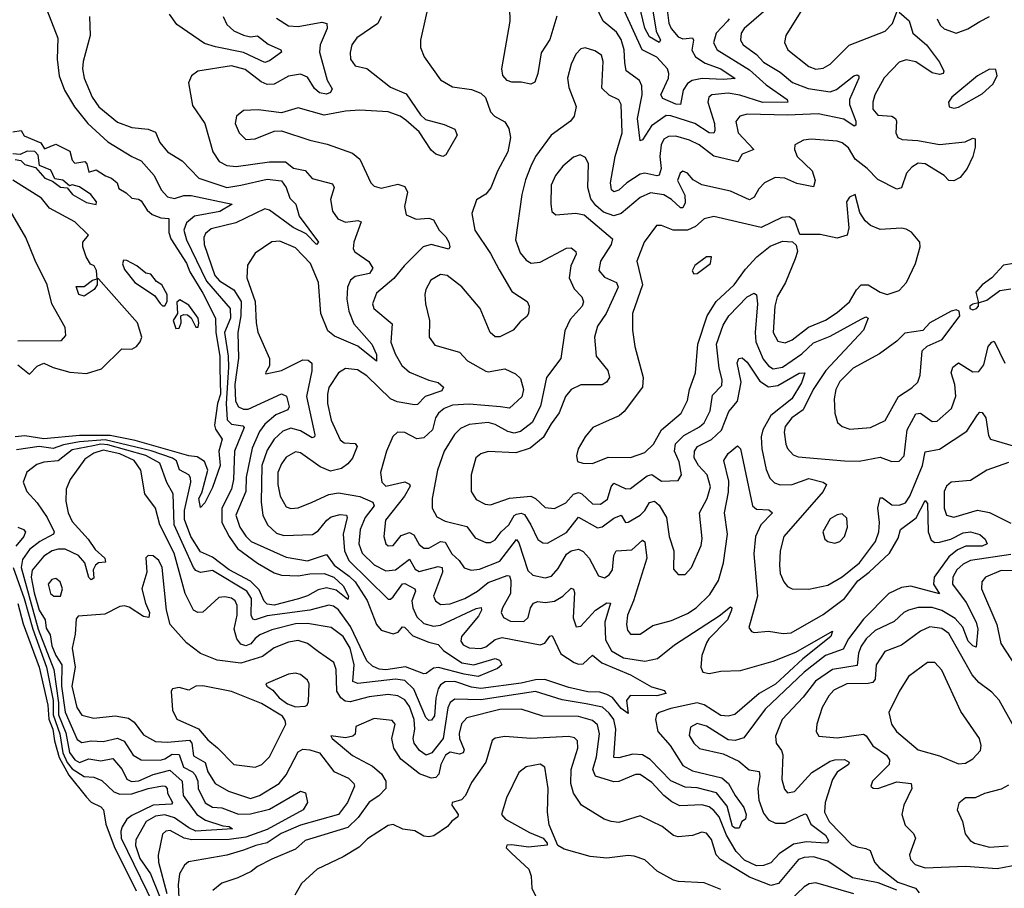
# Model space of a CAD drawing. Extents: x 1678759 to 1859541, y 384609 to 522867.
# Tile 168 of 256: x 1738054 to 1742198, y 473964 to 477622. Entities that reach past the tile are written whole.
import ezdxf

# ---------------------------------------------------------------- set-up
doc = ezdxf.new("R2010")
doc.units = 0

msp = doc.modelspace()

# ---------------------------------------------------------------- linework, layer by layer
at = {"layer": '0CON20XD'}
for points in [[(1738128.2, 477765), (1738213.6, 477543.6), (1738210.8, 477455), (1738220, 477385), (1738241.6, 477325), (1738284.8, 477255), (1738340.4, 477185), (1738425, 477107.9), (1738525, 477045.2), (1738565, 477027.5), (1738620, 476965), (1738649.2, 476905), (1738675, 476875.8), (1738705, 476869.4), (1738745, 476882), (1738775, 476881), (1738947.5, 476845), (1738896.3, 476813.7), (1738790, 476795), (1738755, 476766.7), (1738744.1, 476735), (1738755.1, 476695), (1738840.3, 476520.3), (1738938.8, 476405), (1738940.9, 476365), (1738915.4, 476304.6), (1738931.2, 476205), (1738932.1, 476157.9)], [(1739783.3, 477725), (1739740.6, 477535), (1739740, 477505), (1739755.7, 477465), (1739825, 477368.6), (1739875, 477338.9), (1739955, 477328.1), (1739995, 477312), (1740014.2, 477294.2), (1740035, 477233.3), (1740052.5, 477215), (1740095, 477191.2), (1740112.8, 477162.8), (1740120, 477125), (1740108.2, 477065), (1740065, 476984.2), (1740036.9, 476913.1), (1740015, 476887.5), (1739976.4, 476863.6), (1739956.9, 476805), (1739969.1, 476735), (1740035, 476637.8), (1740071.1, 476568.9), (1740125, 476476.7), (1740190, 476435), (1740197.5, 476415), (1740195.8, 476385), (1740188.3, 476371.7), (1740160.2, 476349.8), (1740131.2, 476315), (1740075, 476286), (1740055, 476286), (1740034.5, 476304.5), (1739991.2, 476405), (1739915, 476497.1), (1739852.5, 476545), (1739825, 476549.1), (1739784.7, 476525.3), (1739762.7, 476485), (1739758.8, 476465), (1739761.8, 476425), (1739778.5, 476355), (1739777.5, 476285), (1739800.6, 476250.6), (1739905, 476222), (1739938.8, 476185), (1740015, 476141.4), (1740025, 476138.6), (1740095, 476151.2), (1740140.6, 476130.6), (1740161.3, 476111.3), (1740173.7, 476065), (1740166.7, 476033.3), (1740115, 475985.3), (1740078, 475992)], [(1740315, 477635.7), (1740285, 477538.6), (1740248.1, 477481.9), (1740234.7, 477395.3), (1740221.5, 477358.5), (1740205, 477349.4), (1740165, 477358.1), (1740125, 477358.8), (1740105, 477366.2), (1740087, 477387), (1740083.1, 477415), (1740118.1, 477615), (1740115, 477726)], [(1741184.6, 477655), (1741103.5, 477585), (1741090, 477565), (1741087.2, 477535), (1741098.9, 477515), (1741154.6, 477474.6), (1741185, 477442.4), (1741255, 477400.5), (1741306.6, 477356.6), (1741372, 477332), (1741465, 477318.5), (1741491.9, 477328.1), (1741565, 477385.3), (1741579.2, 477389.2), (1741585.4, 477385.4), (1741585.3, 477375.3), (1741546, 477285), (1741546.9, 477265), (1741572.7, 477195), (1741572.7, 477177.3), (1741566.4, 477173.6), (1741522.4, 477202.4), (1741415, 477225.5), (1741285, 477220), (1741115.6, 477224.4), (1741084.4, 477215.6), (1741067.6, 477192.4), (1741077.6, 477145), (1741144, 477075), (1741095, 477055.4), (1741076.6, 477023.4), (1740975, 477047.5), (1740913.6, 477095), (1740872.9, 477115), (1740815, 477130.8), (1740785, 477130.3), (1740765, 477118.5), (1740753.8, 477095), (1740748, 477045), (1740753.6, 476995), (1740745, 476967.1), (1740735, 476963.5), (1740685.2, 476974.8), (1740665, 476970.5), (1740609.7, 476935), (1740575, 476903.6), (1740555, 476896.2), (1740544.1, 476905), (1740540.9, 476935), (1740560.6, 477045), (1740589.1, 477145), (1740585.3, 477265), (1740575, 477284.4), (1740535, 477303.1), (1740503.2, 477333.2), (1740509.7, 477445), (1740501.8, 477471.8), (1740475, 477490.8), (1740433.2, 477503.2), (1740415, 477499.4), (1740395, 477475.8), (1740375, 477433.8), (1740359.6, 477375), (1740365, 477336.7), (1740396.3, 477256.3), (1740387.5, 477215), (1740371.9, 477195), (1740290.5, 477135), (1740225.3, 477045), (1740205.2, 477005), (1740182.3, 476947.7), (1740167.5, 476885), (1740140, 476695), (1740160.1, 476640.1), (1740185, 476609.1), (1740205.9, 476595.9), (1740245, 476600.6), (1740355, 476660), (1740375, 476660.5), (1740395, 476646), (1740395.4, 476635), (1740373.6, 476585), (1740365.9, 476535), (1740388.1, 476488.1), (1740419.5, 476455), (1740427, 476433), (1740420.5, 476415), (1740370.7, 476359.3), (1740348, 476312), (1740331.9, 476195), (1740270.8, 476115), (1740245.7, 475995), (1740210.6, 475925), (1740161.7, 475888.3), (1740135, 475880), (1740107.6, 475887.6), (1740055, 475917.7), (1740025, 475925.2), (1739945, 475917.6), (1739909, 475901), (1739883.9, 475875), (1739840.8, 475805), (1739812.1, 475725), (1739790.4, 475605), (1739789.6, 475565), (1739809.1, 475529.1), (1739845, 475510), (1739935, 475488.1), (1739970.6, 475440.6), (1740015, 475420), (1740035, 475420.4), (1740055, 475431.8), (1740080, 475465), (1740113, 475495), (1740135, 475533.9), (1740145, 475540), (1740165, 475543.8), (1740178.7, 475538.7), (1740204.4, 475495), (1740235, 475433.5), (1740255, 475419.2), (1740275, 475417.5), (1740355, 475462.7), (1740405, 475526.5), (1740485, 475482.5), (1740505, 475486.9), (1740555, 475523), (1740585, 475536), (1740604, 475505), (1740615, 475505.6), (1740665, 475535.9), (1740684.7, 475555), (1740705, 475588.2), (1740725, 475594.7), (1740745, 475577.7), (1740776.4, 475525), (1740787.3, 475445), (1740806.5, 475385), (1740805, 475307.5), (1740825, 475286.2), (1740855, 475286.2), (1740881.9, 475315), (1740921.9, 475408.1), (1740926.6, 475436.6), (1740915.2, 475545), (1740947.7, 475605), (1740961, 475655), (1740947.9, 475705), (1740910.4, 475745), (1740893.1, 475776.9), (1740893.3, 475805), (1740906.7, 475825), (1740965, 475854.4), (1741007.3, 475892.7), (1741037.9, 475972.1), (1741075.2, 476015), (1741089.8, 476095), (1741073.8, 476176.2), (1741080.6, 476195), (1741095, 476198.5), (1741115, 476179.6), (1741169.1, 476099.1), (1741205, 476076.3), (1741245, 476081.7), (1741335, 476133.4), (1741358, 476135), (1741345, 476092.9), (1741304.3, 476025.7), (1741215.9, 475955), (1741182.2, 475895), (1741174.8, 475865), (1741177.2, 475815), (1741195, 475727.5), (1741210.6, 475690.6), (1741230.9, 475670.9), (1741255, 475662.6), (1741305, 475664.8), (1741375, 475689.5), (1741436.2, 475675), (1741450, 475665), (1741435.9, 475635), (1741270, 475445), (1741254, 475385), (1741251.5, 475325), (1741255, 475290), (1741269.5, 475255), (1741285, 475235.7), (1741304.6, 475224.6), (1741375, 475224), (1741455, 475241.4), (1741515, 475275.8), (1741588.3, 475335), (1741655.2, 475425), (1741670.2, 475465), (1741672.5, 475505), (1741665.6, 475565), (1741675, 475609.1), (1741685, 475608.8), (1741725, 475578.6), (1741755, 475577.5), (1741782, 475588), (1741800.6, 475615), (1741854.3, 475745), (1741865, 475801.8), (1741925, 475813.3), (1742040.6, 475889.4), (1742085, 475958), (1742095, 475968.6), (1742105, 475968), (1742120, 475945), (1742131.2, 475871.2), (1742140, 475855), (1742235, 475827.7)], [(1741755, 477653.3), (1741797.4, 477617.4), (1741812.7, 477565), (1741870, 477515), (1741925, 477442.9), (1741944, 477405), (1741940, 477395), (1741925, 477390.6), (1741895, 477397.5), (1741825, 477444), (1741785, 477453.2), (1741755, 477442.1), (1741692.7, 477377.3), (1741652.7, 477305), (1741644, 477274), (1741643.9, 477245), (1741665, 477219.1), (1741724.7, 477214.7), (1741740, 477205), (1741744.6, 477194.6), (1741741.5, 477145), (1741750, 477125), (1741767.7, 477117.7), (1741833.6, 477113.6), (1741925, 477095.4), (1742033.4, 477106.6), (1742065, 477123.3), (1742075, 477120), (1742076, 477085), (1742066, 477045), (1742042, 476995), (1742012.4, 476957.6), (1741985, 476942.5), (1741965, 476944.2), (1741945.5, 476965.5), (1741865, 477014.5), (1741835, 477016.8), (1741809.1, 477000.9), (1741786.4, 476975), (1741765, 476913.3), (1741745, 476908.2), (1741665, 476948.7), (1741621.2, 476995), (1741570.7, 477035), (1741541.5, 477081.5), (1741515, 477103.5), (1741495, 477110), (1741385, 477118.2), (1741353.3, 477115), (1741316.2, 477095), (1741314.4, 477075), (1741325.6, 477045), (1741388.9, 476985), (1741401.3, 476945), (1741395, 476917.5), (1741325, 476932.5), (1741273.8, 476953.8), (1741233.4, 476956.6), (1741188.5, 476935), (1741165, 476909.5), (1741145, 476873.8), (1741125, 476862.9), (1741045, 476900), (1740925, 476926.9), (1740888, 476948), (1740864, 476975), (1740845, 476984.2), (1740833.5, 476975), (1740822.5, 476945), (1740853.1, 476883.1), (1740855, 476850), (1740845, 476830), (1740835, 476829.6), (1740796.7, 476865), (1740765, 476884), (1740708.1, 476891.9), (1740665, 476873.1), (1740585, 476805.8), (1740555, 476796.3), (1740511.4, 476811.4), (1740478.6, 476838.6), (1740456.9, 476866.9), (1740445.3, 476915), (1740447.1, 477015), (1740435, 477042), (1740413, 477053), (1740385, 477042.3), (1740340, 477005), (1740308.2, 476965), (1740290.4, 476925), (1740288.7, 476845), (1740294.1, 476814.1), (1740309.7, 476799.7), (1740395, 476807.5), (1740429.7, 476799.7), (1740548.3, 476698.3), (1740543.6, 476675), (1740498.6, 476605), (1740491.1, 476565), (1740515, 476537.1), (1740566.2, 476515), (1740572.9, 476495), (1740522.7, 476385), (1740485, 476330.6), (1740473.1, 476285), (1740480.7, 476205), (1740529.5, 476145), (1740536.4, 476115), (1740523.3, 476095), (1740505.2, 476084.8), (1740415, 476084.7), (1740375, 476064.7), (1740351.4, 476035), (1740323.8, 475966.2), (1740290.5, 475920.5), (1740257.4, 475862.6), (1740201.8, 475818.2), (1740141.5, 475798.5), (1740025, 475803.3), (1739995, 475793.3), (1739973.4, 475776.6), (1739953.9, 475705), (1739954.3, 475635), (1739975, 475601.4), (1740012.2, 475582.2), (1740035, 475579.6), (1740115, 475607.4), (1740205, 475616), (1740225, 475606.2), (1740265, 475568), (1740305, 475563.3), (1740353, 475587), (1740385, 475624.4), (1740405, 475631.1), (1740419.8, 475625), (1740465, 475583.8), (1740498.7, 475581.3), (1740527.8, 475602.2), (1740543.7, 475655), (1740555, 475670.3), (1740605, 475646.9), (1740625, 475647.8), (1740695, 475701.3), (1740715, 475706.1), (1740755, 475678.9), (1740825, 475681.5), (1740839.4, 475705), (1740829.9, 475759.9), (1740810, 475805), (1740814.5, 475835.5), (1740849.5, 475870.5), (1740915, 475906.7), (1740935, 475924.7), (1740959.3, 475975), (1740969.3, 476040.7), (1741008.8, 476081.2), (1741011, 476105), (1740998.4, 476155), (1740986, 476255), (1741014.4, 476335), (1741038.6, 476375), (1741115, 476454.1), (1741145, 476469.5), (1741155, 476463.8), (1741158.5, 476425), (1741148.7, 476305), (1741151.6, 476265), (1741182.8, 476192.8), (1741205, 476163.6), (1741225, 476151.3), (1741265, 476158.3), (1741345.2, 476215), (1741395, 476261.6), (1741465, 476289), (1741595, 476360), (1741615, 476370.6), (1741625.6, 476365), (1741605.3, 476315), (1741446.7, 476145), (1741393.8, 476065), (1741351.3, 475978.7), (1741303.8, 475945), (1741275, 475908.6), (1741271.5, 475885), (1741278.8, 475835), (1741286.1, 475816.1), (1741309.5, 475789.5), (1741330.8, 475780.8), (1741525.7, 475764.3), (1741587.3, 475762.7), (1741675, 475779.3), (1741725, 475761.8), (1741755, 475763.1), (1741776.4, 475785), (1741789, 475895), (1741825, 475961.9), (1741845, 475964.4), (1741895, 475929.5), (1741915, 475930.9), (1741975.3, 475985), (1741994.2, 476035.8), (1741990.3, 476085), (1741974.6, 476135), (1741981.6, 476158.4), (1742005, 476176.2), (1742065, 476138.9), (1742090.2, 476139.8), (1742111.9, 476168.1), (1742130, 476245), (1742145, 476264.2), (1742155, 476267.5), (1742199.6, 476175)], [(1741039.7, 477625), (1741033.2, 477615), (1740985.6, 477565), (1740974.4, 477524.4), (1740988.7, 477495), (1741125, 477409.8), (1741195, 477347.8), (1741283.5, 477285), (1741287.1, 477275), (1741182.2, 477272.2), (1741085, 477304.2), (1741035, 477312.7), (1740967.1, 477305), (1740954.6, 477295), (1740950.3, 477275), (1740977.7, 477185), (1740980, 477155), (1740975, 477143.2), (1740955, 477145.7), (1740895.1, 477185.1), (1740795, 477217.4), (1740775, 477218.6), (1740712.9, 477175), (1740675, 477115.7), (1740665, 477112), (1740654.1, 477205), (1740673.4, 477305), (1740672.9, 477342.9), (1740661.8, 477365), (1740606.5, 477406.5), (1740600.7, 477440.7), (1740598, 477495), (1740585, 477538.5), (1740565, 477569.3), (1740510, 477615), (1740476.5, 477685)], [(1740776.2, 477685), (1740786.6, 477606.6), (1740796.1, 477585), (1740825, 477549.5), (1740845, 477541.5), (1740885.5, 477545), (1740890.3, 477535), (1740882.8, 477492.8), (1740898.4, 477465), (1740938.7, 477438.7), (1741005.3, 477415), (1741065.5, 477374.5), (1741015, 477369.4), (1740926.4, 477373.6), (1740883.8, 477366.2), (1740865, 477352.7), (1740846.3, 477325), (1740835, 477263.8), (1740815, 477266.1), (1740760.1, 477290.1), (1740751.8, 477305), (1740784.1, 477375.9), (1740786.5, 477395), (1740780.4, 477415), (1740735, 477463.4), (1740674.1, 477494.1), (1740600.9, 477655)], [(1740718.6, 477658.6), (1740732.8, 477572.8), (1740750.4, 477535), (1740745, 477525.7), (1740705, 477549.2), (1740685, 477585.3), (1740660.8, 477685)], [(1741359.6, 477685), (1741278.9, 477555), (1741272.2, 477525), (1741286.5, 477495), (1741375, 477424.1), (1741405, 477413.2), (1741435, 477417.1), (1741465.2, 477434.8), (1741545, 477513.8), (1741697.2, 477572.8), (1741726.9, 477605), (1741745, 477654.2)], [(1739574.6, 477634.6), (1739560.5, 477605), (1739472.1, 477545), (1739451.5, 477515), (1739443.9, 477483.9), (1739446.4, 477455), (1739465, 477426.7), (1739515, 477415.5), (1739615, 477337.3), (1739679.8, 477309.8), (1739740.8, 477220.8), (1739761, 477201), (1739839.7, 477180.3), (1739885, 477160), (1739894.6, 477135), (1739847.8, 477052.2), (1739835, 477046), (1739805, 477055.8), (1739785, 477072.5), (1739735, 477149.5), (1739679.1, 477199.1), (1739655, 477215.8), (1739605, 477233.3), (1739485, 477240), (1739425, 477236.4), (1739335, 477219.3), (1739225, 477251.1), (1739155, 477229.4), (1739057.9, 477242.1), (1738995, 477239.5), (1738965.6, 477215), (1738961.1, 477185), (1738977.8, 477145), (1739005, 477117.5), (1739045, 477119.6), (1739125, 477152.2), (1739155, 477153.1), (1739275, 477114.5), (1739348, 477098), (1739455, 477058.9), (1739485, 477034.2), (1739531.9, 476935), (1739545, 476920.8), (1739575, 476912.2), (1739645, 476929.5), (1739675, 476918.6), (1739685.5, 476895), (1739673.3, 476835), (1739679.6, 476799.6), (1739722.2, 476782.2), (1739775, 476786), (1739795, 476779.5), (1739819.2, 476735), (1739847.1, 476707.1), (1739859.4, 476685), (1739864.3, 476665.7), (1739860, 476655), (1739785.7, 476675.7), (1739751.8, 476665), (1739671.6, 476585), (1739628.2, 476531.8), (1739555, 476470), (1739538.2, 476425), (1739544.3, 476405), (1739621.5, 476341.5), (1739616.1, 476263.9), (1739633.9, 476215), (1739661.9, 476165), (1739695, 476138.1), (1739775, 476104.2), (1739815.6, 476094.4), (1739837.1, 476075), (1739830.6, 476059.4), (1739760.9, 476035), (1739728.2, 476001.8), (1739715, 476000), (1739643, 476013), (1739615, 476025.2), (1739515, 476121.4), (1739475, 476147.3), (1739425, 476153.5), (1739395.9, 476134.1), (1739355, 476072.5), (1739348.8, 476045), (1739349.8, 476005), (1739364.2, 475935), (1739402.4, 475852.4), (1739419.3, 475839.3), (1739465, 475837.1), (1739474.5, 475825), (1739454.7, 475775), (1739435, 475751.1), (1739408.2, 475731.8), (1739361.1, 475721.1), (1739318.5, 475738.5), (1739235, 475798.2), (1739215, 475802.3), (1739175, 475780), (1739155, 475752.2), (1739140.2, 475715), (1739139.8, 475665), (1739149.4, 475615), (1739175, 475571.1), (1739195, 475563.8), (1739225, 475565.9), (1739285, 475590), (1739355, 475622.5), (1739395, 475630), (1739485, 475614), (1739539.8, 475589.8), (1739545.9, 475575), (1739507.2, 475525), (1739486.4, 475475), (1739481.4, 475415), (1739495.2, 475375), (1739545, 475325.7), (1739595, 475301), (1739635, 475305.2), (1739695, 475349.7), (1739717.7, 475307.7), (1739735, 475298), (1739815, 475319.8), (1739832.3, 475315), (1739833.9, 475295), (1739795.4, 475195), (1739804.3, 475174.3), (1739825, 475159.3), (1739865, 475162.1), (1739927.3, 475185), (1739980.3, 475215), (1740025, 475252), (1740105, 475281.2), (1740115, 475279.5), (1740120.6, 475260.6), (1740119.4, 475205), (1740085.8, 475145), (1740080.6, 475125), (1740089.5, 475105), (1740119.6, 475089.6), (1740175, 475087.3), (1740194.5, 475105), (1740204.1, 475145), (1740216.4, 475165), (1740235, 475171.3), (1740265, 475167.8), (1740305, 475174), (1740340, 475195), (1740375, 475228.2), (1740385, 475224.2), (1740389.2, 475209.2), (1740382.6, 475102.6), (1740395.6, 475065.6), (1740415, 475067.8), (1740476.8, 475135), (1740525, 475165.8), (1740540.8, 475165), (1740516, 475085), (1740519.9, 475009.9), (1740544.9, 474964.9), (1740594.5, 474935), (1740685, 474921), (1740738.1, 474931.9), (1740810.1, 474989.9), (1740998.3, 475111.7), (1741045, 475150), (1741051.2, 475145), (1741050, 475135), (1741032.4, 475095), (1740954.8, 475015.2), (1740945, 474997.8), (1740925, 474944), (1740921.2, 474895), (1740928.6, 474875), (1740955, 474868.6), (1741005, 474878.8), (1741088, 474882), (1741225, 474921.4), (1741321, 474959), (1741475, 475047.5), (1741467.3, 475025), (1741349.5, 474930.5), (1741235, 474823.5), (1741165.6, 474785), (1741064.4, 474695.6), (1741035, 474689.3), (1741005, 474691.5), (1740935, 474736.2), (1740905, 474744.8), (1740795, 474721.7), (1740745.7, 474705), (1740733.3, 474695), (1740730, 474675), (1740740, 474625), (1740791.3, 474565), (1740845, 474480.8), (1740885, 474459.6), (1741009.2, 474429.2), (1741037.7, 474405), (1741064.5, 474355), (1741101.5, 474305), (1741111.1, 474275), (1741108, 474255), (1741093.3, 474245), (1741082.5, 474217.5), (1741065, 474217.3), (1741054.2, 474225), (1741030.9, 474310.9), (1740986, 474366), (1740905, 474387.3), (1740855, 474390), (1740795, 474416.4), (1740706.7, 474506.7), (1740675, 474526.6), (1740635, 474529.8), (1740575, 474513.4), (1740555, 474514.6), (1740563.4, 474635), (1740553.8, 474675), (1740535, 474701.9), (1740506.7, 474726.7), (1740438.3, 474741.7), (1740337.6, 474757.6), (1740225, 474793.5), (1739995, 474758.5), (1739885, 474761.1), (1739865, 474746.1), (1739856, 474724), (1739836, 474595), (1739788.3, 474535), (1739765, 474525.6), (1739735.8, 474545), (1739713.7, 474575), (1739709.5, 474595), (1739717.1, 474635), (1739713.6, 474675), (1739695, 474729.7), (1739675, 474757.6), (1739645, 474775.2), (1739605, 474780), (1739525, 474770.2), (1739445, 474750.2), (1739422.9, 474752.9), (1739405.8, 474765.8), (1739389.1, 474795), (1739385.9, 474885), (1739376.5, 474915), (1739310.7, 474960.7), (1739265, 474995.3), (1739225, 475007.5), (1739185, 475000.9), (1739125, 474977.5), (1739075, 474940.6), (1738985, 474912.2), (1738885, 474925.3), (1738815, 474953.4), (1738755, 474998.1), (1738687.1, 475075), (1738671.9, 475135), (1738653.6, 475315), (1738639.6, 475345), (1738615, 475364.4), (1738594.4, 475365.6), (1738584.4, 475355.6), (1738588.7, 475295), (1738567.7, 475225), (1738582.4, 475165), (1738599.6, 475125), (1738596.7, 475105), (1738575, 475109.1), (1738515, 475148), (1738495, 475154.1), (1738475, 475151.1), (1738412, 475118), (1738300, 475110), (1738290.6, 475099.4), (1738287.1, 475035), (1738274, 474975), (1738287.4, 474895), (1738273.2, 474815), (1738294.3, 474725), (1738315, 474693.1), (1738365, 474680.9), (1738455, 474690.8), (1738511, 474681), (1738535, 474664.6), (1738575, 474610.8), (1738625, 474583), (1738675, 474579.1), (1738768, 474588), (1738778.6, 474575), (1738785, 474522.3), (1738834, 474494), (1738844.8, 474455), (1738876.6, 474405), (1738933.1, 474373.1), (1739025, 474342.3), (1739062.5, 474355), (1739146.1, 474405), (1739175, 474441.5), (1739225, 474539.6), (1739245, 474550), (1739275, 474547.7)], [(1738347.5, 477635), (1738350.6, 477555), (1738320.3, 477445), (1738317.6, 477415), (1738325.3, 477375), (1738358.7, 477295), (1738387.1, 477255), (1738465, 477190.3), (1738525, 477167.1), (1738595, 477161.1), (1738625, 477148.6), (1738642.9, 477105), (1738675, 477064.5), (1738737, 477027), (1738807.5, 476955), (1738925, 476914.8), (1738985, 476925.2)], [(1738909.8, 477635), (1738925, 477600.8), (1738955.2, 477575.2), (1738995, 477555.7), (1739025, 477548.9), (1739055, 477553.2), (1739098.8, 477518.8), (1739152.5, 477495), (1739155.7, 477485), (1739105, 477448.6), (1739085, 477441.4), (1738995, 477484), (1738877.2, 477507.2), (1738831.8, 477521.8), (1738715, 477600.9), (1738684.5, 477645)], [(1739135, 477627.5), (1739185, 477596.2), (1739225, 477592.7), (1739325, 477610.7), (1739345.7, 477605), (1739347.3, 477585), (1739317.9, 477515), (1739314.8, 477485), (1739347.5, 477367.5), (1739368.9, 477331.1), (1739361.5, 477315), (1739345, 477308.1), (1739315, 477313.2), (1739295, 477331.8), (1739265, 477379.6), (1739235, 477391.7), (1739185, 477384.1), (1739125, 477349.8), (1739095, 477348.7), (1739069.5, 477359.5), (1739002.1, 477412.1), (1738945, 477426.9), (1738803.3, 477405), (1738776.2, 477385), (1738764.2, 477355), (1738780.6, 477260.6), (1738832.3, 477185), (1738866.3, 477065), (1738893.8, 477023.8), (1738925, 477008.2), (1738965, 477002.9), (1739105, 477023), (1739173, 477023), (1739206.5, 476996.5), (1739255, 476985.9), (1739285, 476953.2), (1739370.1, 476930.1), (1739376.6, 476915), (1739362.3, 476865), (1739370, 476815), (1739393.1, 476783.1), (1739425, 476769.6), (1739476.5, 476776.5), (1739490.9, 476770.9), (1739459.6, 476685), (1739457.1, 476657.1), (1739464.7, 476644.7), (1739523.6, 476603.6), (1739539.6, 476575), (1739526.5, 476553.5), (1739465, 476540.3), (1739446.6, 476525), (1739432.9, 476495), (1739430.7, 476445), (1739439.6, 476395), (1739460.7, 476340.7), (1739535.8, 476255), (1739555, 476211.2), (1739555.6, 476184.4), (1739477.3, 476247.3), (1739379.1, 476289.1), (1739351, 476311), (1739320.9, 476385), (1739310.6, 476515), (1739277, 476595), (1739215, 476661.1), (1739149.1, 476689.1), (1739115, 476686.9), (1739045, 476638.6), (1739012.6, 476587.4), (1739010, 476535), (1739045.2, 476435), (1739048.9, 476345), (1739056.5, 476306.5), (1739105.5, 476195), (1739105.6, 476164.4), (1739087.5, 476135), (1739090, 476130), (1739155, 476144), (1739245, 476188.8), (1739268.3, 476188.3), (1739283.1, 476175), (1739283.6, 476143.6), (1739260.4, 476035), (1739296.3, 475873.7), (1739294.7, 475865.3), (1739285, 475861.4), (1739235, 475890.8), (1739195, 475901.5), (1739160.8, 475889.2), (1739124.3, 475855), (1739095, 475808.5), (1739072.4, 475745), (1739070.1, 475590.1), (1739076.4, 475535), (1739096.5, 475495), (1739135, 475460), (1739165, 475449.8), (1739285.8, 475454.2), (1739310.5, 475469.5), (1739345.7, 475514.3), (1739365, 475528.7), (1739402.3, 475537.7), (1739428.9, 475535), (1739432.5, 475525), (1739415.5, 475455), (1739420.6, 475385), (1739439.3, 475345), (1739605, 475182.3), (1739615, 475182.3), (1739625, 475192.1), (1739665, 475246.9), (1739675, 475248.1), (1739716.5, 475225), (1739719.4, 475215), (1739704.3, 475175), (1739707.7, 475145), (1739725, 475107.2), (1739755, 475079.8), (1739795, 475068.3), (1739825, 475072.5), (1739975, 475142.5), (1739996.3, 475146.3), (1739997.9, 475135), (1739985, 475109.7), (1739912.7, 475025), (1739910, 475005), (1739920.2, 474990.2), (1739945, 474977.4), (1739995, 474973.7), (1740015, 474980.7), (1740055, 475011.6), (1740085, 475020), (1740245, 474989.2), (1740264.1, 474995.9), (1740285, 475026.2), (1740295, 475029.2), (1740331.9, 474951.9), (1740387.1, 474915), (1740405, 474907.7), (1740425, 474909), (1740465, 474945.5), (1740504.3, 474914.3), (1740625, 474862.9), (1740713, 474813), (1740767.9, 474797.9), (1740773.3, 474785), (1740735, 474774.2), (1740623.4, 474776.6), (1740607.9, 474755), (1740615, 474700), (1740585, 474721.2), (1740548.4, 474768.4), (1740525, 474781), (1740495, 474789.6), (1740445, 474791), (1740365, 474809.3), (1740263.7, 474843.7), (1740225, 474842.5), (1740165, 474828.2), (1739995, 474806.2), (1739955, 474810.6), (1739885, 474835.4), (1739845, 474834.4), (1739825, 474821.6), (1739815.1, 474804.9), (1739805.3, 474764.7), (1739799.2, 474690.8), (1739787.4, 474672.6), (1739775, 474670.3), (1739763.6, 474683.6), (1739713.1, 474803.1), (1739675, 474839.5), (1739635, 474844.9), (1739477.2, 474827.2), (1739455.4, 474835), (1739461.9, 474905), (1739445.1, 474975.1), (1739415, 475023.9), (1739365, 475062.3), (1739265, 475078.9), (1739215, 475077.4), (1739115, 475053), (1739065, 475032.3), (1739044.4, 475015.6)], [(1741914.8, 477624.8), (1741928.5, 477598.5), (1741945, 477582.7), (1741995.5, 477565.5), (1742045, 477582.4), (1742095.5, 477614.5), (1742135, 477634.7)], [(1741985, 477248.9), (1742005, 477253.8), (1742105, 477309.2), (1742150.4, 477349.6), (1742168.5, 477385), (1742162.4, 477412.4), (1742135, 477413.1), (1742085, 477385.8), (1741976.7, 477295), (1741963.5, 477275), (1741966, 477255), (1741985, 477248.9)], [(1738025, 477150), (1738060, 477155), (1738073, 477133), (1738143, 477103), (1738158.3, 477078.3), (1738205, 477097.5), (1738265, 477067.5), (1738275, 477030), (1738285, 477017.5), (1738327.5, 477025), (1738336.7, 477015), (1738345, 476980), (1738375, 476990), (1738414.3, 476964.3), (1738440, 476955), (1738463.3, 476935), (1738470.7, 476910.7), (1738502.3, 476892.3), (1738525, 476870), (1738553.6, 476866.4), (1738565, 476858.8), (1738589.5, 476819.5), (1738610.9, 476800.9), (1738648, 476788), (1738681.2, 476785), (1738680.6, 476725), (1738689.1, 476699.1), (1738755, 476596.9), (1738769.7, 476559.7), (1738825, 476470.3), (1738878.3, 476365), (1738878.5, 476305), (1738895.3, 476205), (1738895.5, 476154.5), (1738899, 476045), (1738886.2, 476005), (1738873.5, 475915), (1738877.8, 475897.8), (1738905.9, 475855), (1738892.2, 475805), (1738897.5, 475745), (1738865, 475652.5), (1738832.9, 475587.1), (1738815, 475567.5), (1738808, 475605), (1738820.7, 475629.3), (1738845.3, 475725), (1738831.7, 475761.7), (1738800.8, 475780.8), (1738765, 475785.7), (1738539.6, 475849.6), (1738435, 475871.1), (1738305, 475870.9), (1738155, 475857.3), (1738075, 475869.2), (1738034.8, 475865.2)], [(1738035, 477033.3), (1738058.6, 477028.6), (1738075, 477012.2), (1738119.5, 476999.5), (1738160, 476955), (1738191.2, 476941.2), (1738225, 476915.8), (1738253, 476913), (1738276.2, 476885), (1738335, 476852.2), (1738375, 476843.3), (1738377.5, 476855), (1738352.5, 476885), (1738305, 476917.5), (1738275, 476926.2), (1738262.5, 476922.5), (1738235, 476946), (1738201.2, 476951.2), (1738185, 476987.5), (1738137, 477007), (1738131.7, 477051.7), (1738117, 477067), (1738085, 477067.5), (1738055, 477053.3), (1738025, 477056.2)], [(1738985, 476925.2), (1739095, 476949.8), (1739155, 476942.9), (1739174.7, 476915), (1739190.7, 476870.7), (1739215.4, 476845), (1739229.4, 476795), (1739311.9, 476685), (1739302.9, 476675), (1739259.9, 476719.9), (1739205, 476746.2), (1739105, 476819.7), (1739085, 476825.7), (1738963.3, 476766.7), (1738859.2, 476740.8), (1738835, 476721.5), (1738828.1, 476705), (1738830.7, 476675), (1738874.5, 476545), (1738895, 476521.9), (1738955, 476484.8), (1738985.1, 476435.1), (1738984.7, 476375), (1738971.4, 476305), (1738975, 476196), (1738959.8, 476085), (1738962.1, 476015), (1738975, 475992.2), (1738995, 475981.1), (1739015, 475982.3), (1739156.1, 476046.1), (1739175.9, 476035.9), (1739188.2, 475991.8), (1739181.7, 475978.3), (1739131.8, 475958.2), (1739085, 475918.4), (1739062.3, 475887.7), (1739032.2, 475817.8), (1739006.5, 475695), (1739005.9, 475635), (1738964, 475535), (1738979.8, 475485), (1739005, 475446.5), (1739028.5, 475425), (1739175, 475359.3), (1739265, 475343.8), (1739345, 475370.4), (1739377.4, 475325), (1739440.9, 475279.1), (1739465.7, 475255), (1739515.8, 475175.8), (1739555.2, 475075), (1739575, 475050.8), (1739625, 475035.2), (1739646.9, 475043.1), (1739665, 475065.7), (1739673.3, 475063.3), (1739707.8, 475027.8), (1739775, 475000.5), (1739815, 474991.5), (1739837.5, 474965), (1739914.4, 474914.4), (1739965, 474906), (1740055, 474931.6), (1740073.1, 474925), (1740083.1, 474905), (1740065, 474890), (1739983.7, 474856.3), (1739925, 474865.4), (1739815.8, 474894.2), (1739795, 474891.3), (1739765, 474868.8), (1739755, 474867.9), (1739677.3, 474897.3), (1739595, 474884.3), (1739566.7, 474886.7), (1739539, 474899), (1739515, 474922.1), (1739446.4, 475066.4), (1739395, 475137.1), (1739375, 475152.2), (1739355, 475156), (1739274.9, 475135.1), (1739095, 475111.8), (1739045, 475094.1), (1739035, 475097.1), (1739028.3, 475115), (1739028.6, 475185), (1739009.6, 475215), (1738865, 475302.9), (1738815, 475294), (1738795, 475302.3), (1738785.1, 475315.1), (1738703.6, 475495), (1738699.1, 475625), (1738672.8, 475672.8), (1738643.1, 475755), (1738585, 475787.3), (1738425, 475831.3), (1738395, 475834), (1738362.1, 475827.9), (1738275, 475810.8), (1738215, 475764.5), (1738155, 475759.1), (1738125, 475748.8), (1738083, 475717), (1738067.5, 475675), (1738083.4, 475635), (1738127.1, 475587.1), (1738169.1, 475525), (1738198.3, 475465), (1738195.2, 475454.8), (1738138.3, 475425), (1738095, 475391.2), (1738065, 475348.1), (1738059.9, 475315), (1738131.7, 475055), (1738197.8, 474885), (1738217.5, 474745), (1738216.7, 474695), (1738248.3, 474618.3), (1738263.1, 474536.9), (1738285, 474505.2), (1738305, 474494.2), (1738345, 474509.6), (1738395, 474501.3), (1738445, 474511.2), (1738484.8, 474465), (1738504.2, 474424.2), (1738524.2, 474414.2), (1738555, 474417.6), (1738615, 474443.6), (1738685, 474461.2), (1738737.8, 474415), (1738742.1, 474355), (1738799.5, 474275), (1738835, 474251.6), (1738908.1, 474228.1), (1738935.8, 474225), (1738949.2, 474215), (1738795, 474204.7), (1738765, 474218.4), (1738705, 474261.3), (1738665, 474273.8), (1738625, 474267.9), (1738585.3, 474245), (1738541.8, 474168.2), (1738541.2, 474145), (1738559.8, 474089.8), (1738603.5, 474025), (1738641.6, 473931.6)], [(1738045, 476168.9), (1738095, 476128.8), (1738127, 476163), (1738155, 476175.5), (1738195, 476156.5), (1738265, 476137.1), (1738335, 476131.8), (1738397.8, 476152.2), (1738484.1, 476235.9), (1738525, 476234), (1738545, 476245.7), (1738561.1, 476265), (1738567.8, 476285), (1738549.5, 476345), (1738385, 476530), (1738380, 476530), (1738380, 476505), (1738367.5, 476485), (1738325, 476457.5), (1738302.5, 476465), (1738291.7, 476498.3), (1738325, 476497.5), (1738360, 476525), (1738380, 476530), (1738377.5, 476565), (1738367.5, 476585), (1738351.7, 476591.7), (1738333, 476623), (1738320, 476665), (1738320, 476685), (1738342.5, 476715), (1738285, 476771.1), (1738178.3, 476828.3), (1738145, 476870), (1738025, 476945.4)], [(1740465, 475753.5), (1740530.8, 475779.2), (1740625, 475777.7), (1740685, 475799.6), (1740720.9, 475835), (1740754.8, 475895.2), (1740838.5, 475965), (1740865, 476018.8), (1740872.9, 476065), (1740898.8, 476135), (1740907.7, 476255), (1740947, 476375), (1740985, 476434.6), (1741061.1, 476505), (1741108.9, 476571.1), (1741156.6, 476623.4), (1741211.9, 476668.1), (1741265, 476689.2), (1741306.4, 476686.4), (1741322.1, 476672.1), (1741326.9, 476645), (1741318.2, 476615), (1741277.3, 476515), (1741242.3, 476455), (1741231.6, 476415), (1741225.4, 476305), (1741245, 476268.1), (1741275, 476260.4), (1741305, 476273.4), (1741373.3, 476326.7), (1741445, 476356.1), (1741495, 476389.2), (1741546.1, 476433.9), (1741575.5, 476484.5), (1741595, 476504.7), (1741625.2, 476505.2), (1741675, 476474.6), (1741705, 476464.7), (1741755, 476480.8), (1741786.8, 476515), (1741824.8, 476595.2), (1741843.2, 476665), (1741842.3, 476685), (1741807.2, 476727.2), (1741785, 476740), (1741765, 476744.4), (1741675, 476737.5), (1741634.6, 476754.6), (1741612, 476775), (1741589.7, 476809.7), (1741570, 476885), (1741546.7, 476875), (1741533.3, 476855), (1741542.9, 476745), (1741536, 476715), (1741495, 476701.5), (1741422.8, 476717.2), (1741337.5, 476717.5), (1741316.2, 476776.2), (1741291.9, 476791.9), (1741261.7, 476788.3), (1741175, 476746.5), (1740975, 476793.4), (1740935, 476783.2), (1740898.8, 476751.2), (1740865, 476735.7), (1740804.8, 476734.8), (1740755, 476755.7), (1740734.3, 476755.7), (1740682.7, 476685), (1740650.9, 476605), (1740675.2, 476505), (1740633.3, 476385), (1740633.5, 476315), (1740642.2, 476245), (1740677.8, 476115), (1740675.6, 476075), (1740598.5, 475971.5), (1740576.6, 475953.4), (1740534.6, 475935.4), (1740465.8, 475905), (1740433.1, 475865), (1740404.4, 475815), (1740397.5, 475785), (1740401.4, 475761.4), (1740424.3, 475754.3), (1740465, 475753.5)], [(1738045, 476269.4), (1738229.6, 476270.4), (1738247.9, 476292.1), (1738245, 476325.7), (1738189.2, 476425), (1738169.2, 476505), (1738118.2, 476608.2), (1738079.5, 476705), (1737995, 476849.5)], [(1740891.2, 476551.2), (1740905, 476553.3), (1740961.2, 476595), (1740965, 476622.5), (1740945, 476623.3), (1740895, 476586.7), (1740883.8, 476563.8), (1740891.2, 476551.2)], [(1738665, 476417.5), (1738674.3, 476435.7), (1738674.4, 476465), (1738651.5, 476505), (1738629.5, 476519.5), (1738605, 476550), (1738584.6, 476554.6), (1738546.9, 476585), (1738505, 476607.8), (1738490.5, 476609.5), (1738486.1, 476593.9), (1738495, 476570), (1738538.8, 476515), (1738620.5, 476460.5), (1738645, 476426.7), (1738655, 476417.5), (1738665, 476417.5)], [(1742245, 476596), (1742195, 476587.5), (1742145.7, 476534.3), (1742104.2, 476505), (1742078, 476475), (1742090, 476430), (1742065, 476423.8), (1742053.3, 476415), (1742052.5, 476405), (1742065, 476400), (1742081.2, 476405), (1742089.2, 476415), (1742090, 476430), (1742125, 476440.6), (1742178.6, 476481.4), (1742225, 476487.8)], [(1738710.7, 476320.7), (1738725, 476323.3), (1738733.8, 476345), (1738732.5, 476375), (1738745, 476380), (1738759.5, 476379.5), (1738775.9, 476365.9), (1738795, 476326.7), (1738805, 476327.5), (1738807.9, 476345), (1738805.4, 476365), (1738765, 476420), (1738728, 476442), (1738715, 476432.5), (1738717.5, 476385), (1738700, 476355), (1738710.7, 476320.7)], [(1741547.4, 475897.4), (1741635, 475904.6), (1741696.1, 475933.9), (1741752.2, 476035), (1741808.7, 476071.3), (1741833.6, 476095), (1741843.2, 476125), (1741852.5, 476227.5), (1741873.1, 476246.9), (1741937.1, 476275), (1742011.2, 476375), (1742007.5, 476395), (1741995, 476400), (1741973.8, 476395), (1741885, 476345.5), (1741855, 476313.3), (1741778.8, 476301.2), (1741745, 476267.8), (1741673.1, 476215), (1741561.8, 476155), (1741505, 476098.5), (1741489.2, 476065), (1741481.2, 476025), (1741484.5, 475965), (1741495.5, 475925.5), (1741515, 475909.4), (1741547.4, 475897.4)], [(1738932.1, 476157.9), (1738922.6, 476005), (1738926.5, 475936.5), (1738945, 475918), (1738992.2, 475912.2), (1738998.9, 475905), (1738958.1, 475805), (1738954.1, 475685), (1738944.4, 475645.6), (1738904.5, 475565.5), (1738904.1, 475505), (1738935, 475445.2), (1738969.7, 475395), (1739055, 475333.5), (1739125, 475292.9), (1739155, 475283.2), (1739225, 475280.4), (1739275, 475288.9), (1739335, 475289.9), (1739376, 475275), (1739415, 475238), (1739437.3, 475195), (1739435, 475180), (1739385, 475220), (1739345, 475229.8), (1739309.5, 475220.5), (1739265, 475195.7), (1739226.7, 475183.3), (1739125, 475155.9), (1739095, 475160.4), (1739083.1, 475173.1), (1739061.3, 475221.3), (1739025, 475257.5), (1738935.5, 475305), (1738865, 475359), (1738815, 475381), (1738773.4, 475445), (1738747.1, 475517.1), (1738747.6, 475555), (1738774.2, 475674.2), (1738773, 475693), (1738765, 475705.9), (1738726, 475726), (1738713.7, 475763.7), (1738696.3, 475775), (1738606.3, 475806.3), (1738412.8, 475852.8), (1738305, 475844.8), (1738238.2, 475831.8), (1738195, 475816.2), (1738135, 475824.9), (1738039.7, 475810.3)], [(1740078, 475992), (1739945, 476002.2), (1739875, 475998.6), (1739840.8, 475985), (1739815.8, 475965), (1739804.4, 475945), (1739791.7, 475895), (1739755, 475861.1), (1739725, 475857.4), (1739675, 475883.5), (1739643.8, 475885), (1739623.9, 475866.1), (1739597.9, 475805), (1739572.3, 475715), (1739578.2, 475675), (1739595, 475658.2), (1739675, 475675.2), (1739695, 475666.4), (1739697.1, 475657.1), (1739672.6, 475615), (1739593.9, 475515), (1739586.5, 475445), (1739595, 475414.3), (1739605, 475406.9), (1739625, 475407.8), (1739659.9, 475450.1), (1739695, 475462.6), (1739712, 475452), (1739735, 475412), (1739755, 475397.2), (1739775, 475396.9), (1739825, 475424), (1739845, 475421.4), (1739872.1, 475372.1), (1739902.8, 475345), (1739925, 475313.3), (1739953.9, 475303.9), (1739988.5, 475308.5), (1740075, 475341.1), (1740145, 475433.1), (1740155, 475418.8), (1740192.4, 475302.4), (1740213.1, 475283.1), (1740265, 475271.8), (1740291.8, 475278.2), (1740319.8, 475310.2), (1740355, 475371.6), (1740375, 475384.7), (1740405, 475392.5), (1740425, 475382.9), (1740450.9, 475355), (1740490.5, 475280.5), (1740515, 475271.5), (1740535, 475283.8), (1740548.1, 475305), (1740554, 475365), (1740564.1, 475385.9), (1740630.5, 475389.5), (1740675, 475430), (1740685, 475423.8), (1740693, 475355), (1740637.4, 475175), (1740611.3, 475115), (1740607.3, 475075), (1740611.7, 475051.7), (1740625, 475034.4), (1740665, 475033.8), (1740718.9, 475071.1), (1740797.4, 475092.6), (1740865, 475121.4), (1740900.4, 475145), (1740958.7, 475201.3), (1740995, 475260), (1741015.5, 475334.5), (1741033.2, 475455), (1741020, 475545), (1741037.2, 475632.8), (1741038.1, 475678.1), (1741017.1, 475765), (1741035, 475795.5), (1741075, 475827.1), (1741088.1, 475815), (1741137.5, 475575), (1741155, 475560.6), (1741207.4, 475557.4), (1741222.9, 475545), (1741172.7, 475495), (1741150.9, 475445), (1741143.2, 475373.2), (1741159.1, 475195), (1741143, 475137), (1741122.9, 475062.9), (1741133.3, 475045), (1741145, 475040.8), (1741205, 475047.7), (1741267, 475037), (1741300.4, 475039.6), (1741435, 475116.8), (1741525, 475184.4), (1741581.3, 475258.7), (1741629.5, 475295), (1741714.2, 475375), (1741751.8, 475438.2), (1741761.2, 475475), (1741826.4, 475523.6), (1741865, 475597.3), (1741875.1, 475585.1), (1741876.9, 475465), (1741889.9, 475429.9), (1741905, 475420.2), (1741925, 475421.2), (1741973.6, 475435), (1742025, 475460.6), (1742055.3, 475465.3), (1742095, 475453.6), (1742117.3, 475435), (1742126.2, 475415), (1742104.7, 475405.3), (1742035.4, 475404.6), (1742000.8, 475389.2), (1741965, 475360.4), (1741902.7, 475275), (1741900, 475245), (1741925, 475204), (1741805, 475236.7), (1741765, 475230.7), (1741711.6, 475205), (1741605, 475098.1), (1741541.6, 475015), (1741519.4, 474970.6), (1741445, 474944.5), (1741355.2, 474875), (1741191.9, 474718.1), (1741102, 474598), (1741065, 474587.1), (1741035, 474590), (1740945, 474646.5), (1740905, 474658), (1740877.3, 474642.7), (1740871.8, 474608.2), (1740891.8, 474575), (1740915, 474553.6), (1741015, 474530.5), (1741080.4, 474500.4), (1741123.4, 474463.4), (1741166.4, 474456.4), (1741168.9, 474435), (1741160, 474385), (1741164.8, 474335), (1741185, 474280.8), (1741205, 474253.3), (1741235, 474239.1), (1741275, 474238.3), (1741358.3, 474278.3), (1741365, 474275.8), (1741384.1, 474234.1), (1741445, 474187.8), (1741457.7, 474165), (1741454.1, 474155.9), (1741445.6, 474154.4), (1741365, 474160.3), (1741310.1, 474149.9), (1741250.5, 474109.5), (1741215, 474071.8), (1741185, 474061), (1741155, 474059.5), (1741105, 474083.3), (1741069.9, 474119.9), (1741028.1, 474188.1), (1740997.4, 474265), (1740975, 474292.7), (1740955, 474307), (1740925, 474316.5), (1740866.3, 474313.7), (1740831.9, 474311.9), (1740798.3, 474328.3), (1740765, 474354.6), (1740715, 474409.5), (1740665, 474443.4), (1740645, 474444), (1740575.2, 474414.8), (1740555, 474412.4), (1740477.2, 474437.2), (1740465.8, 474465), (1740481.6, 474518.4), (1740494.4, 474615), (1740485, 474652.1), (1740465, 474670.4), (1740405, 474687.4), (1740255, 474689.2), (1740165, 474719), (1740075, 474717.3), (1739935, 474682.7), (1739913.1, 474656.9), (1739903.3, 474616.7), (1739904.9, 474595), (1739925, 474547.5), (1739920.8, 474535), (1739905, 474529.6), (1739865, 474537.2), (1739845.7, 474525), (1739826.6, 474485), (1739817.6, 474445), (1739805, 474431.4), (1739785, 474428.4), (1739736.4, 474446.4), (1739658.1, 474508.1), (1739628.2, 474555), (1739620, 474595), (1739633.3, 474655), (1739621.1, 474671.1), (1739545, 474678.9), (1739468, 474645), (1739466, 474614), (1739455.7, 474604.3), (1739425, 474597.8), (1739363.3, 474606.7), (1739369.2, 474595), (1739454, 474524), (1739538.9, 474478.9), (1739576.8, 474446.8), (1739595.2, 474415), (1739594.7, 474385), (1739565, 474353.4), (1739525, 474327.5), (1739477.7, 474262.3), (1739435, 474221.1), (1739255.5, 474165), (1739215, 474129.2), (1739115, 474087.3), (1739055, 474056), (1739028.1, 474035), (1738971.2, 474008.8), (1738905, 473986.5), (1738865.8, 473955)], [(1739044.4, 475015.6), (1739025.9, 474994.1), (1739005, 474985.2), (1738985, 474993), (1738967.2, 475015), (1738956.7, 475055), (1738968.5, 475115), (1738968.9, 475155), (1738960.3, 475175), (1738945, 475186.6), (1738917.7, 475192.3), (1738891.9, 475188.1), (1738825, 475126.5), (1738803.3, 475125), (1738785.3, 475135.3), (1738749.5, 475205), (1738703.7, 475375), (1738643, 475495), (1738625.2, 475565.2), (1738580, 475625), (1738563.3, 475725), (1738534.8, 475765), (1738475, 475793.5), (1738405, 475809.6), (1738365, 475797), (1738328.3, 475771.7), (1738266.2, 475685), (1738248.5, 475645), (1738248.2, 475595), (1738257.2, 475545), (1738275, 475508.7), (1738341.2, 475435), (1738371.3, 475391.3), (1738411.9, 475355), (1738415, 475337.5), (1738385, 475334.3), (1738372, 475325), (1738363.3, 475305), (1738365, 475270), (1738355, 475262.5), (1738345, 475272.5), (1738327.7, 475335), (1738301.3, 475365), (1738245, 475392.3), (1738215, 475392.4), (1738189.6, 475385), (1738155, 475363), (1738106.3, 475303.7), (1738102.4, 475275), (1738115, 475207.8), (1738134.8, 475135), (1738160.6, 475095), (1738165, 475060), (1738182, 475032), (1738188.2, 474985), (1738205, 474944.4), (1738231.1, 474905), (1738229.3, 474815), (1738245, 474705.4), (1738295, 474590.8), (1738315, 474577.7), (1738355, 474584.8), (1738405, 474583.2), (1738465, 474596.6), (1738493.6, 474583.6), (1738531.8, 474525), (1738565, 474504.7), (1738645, 474504.5), (1738665, 474509.7), (1738695, 474528.5), (1738725, 474527.6), (1738742.8, 474475), (1738781.1, 474455), (1738792, 474442), (1738802.9, 474415), (1738805.2, 474385), (1738834.9, 474324.9), (1738865, 474305.6), (1738905, 474303.6), (1738975, 474276.3), (1739025, 474278.1), (1739105, 474297.6), (1739235, 474372.9), (1739256.7, 474366.7), (1739264.3, 474325), (1739246.7, 474295), (1739095, 474211.8), (1739005, 474179.3), (1738935, 474169.6), (1738778.8, 474168.8), (1738746.2, 474176.2), (1738687.4, 474207.4), (1738668, 474205), (1738655, 474192.5), (1738636.7, 474103.3), (1738638.2, 474075), (1738672.7, 473942.7)], [(1742215, 475756.7), (1742125, 475724.8), (1742055, 475680.8), (1741975, 475673.8), (1741955, 475657.8), (1741945.4, 475635), (1741944.8, 475565), (1741954.8, 475534.8), (1741985, 475527.4), (1742085, 475556.7), (1742135, 475547.3), (1742225, 475501.8)], [(1741485, 475418), (1741505, 475424.2), (1741525.6, 475445), (1741537.8, 475485), (1741535, 475522.5), (1741515, 475541.2), (1741495, 475537.5), (1741465, 475520), (1741434.5, 475465), (1741442.5, 475435), (1741455, 475424), (1741485, 475418)], [(1738045.5, 475485.5), (1738070, 475475), (1738078.5, 475465), (1738071.4, 475445), (1738037.7, 475405)], [(1742225, 475369.8), (1742055, 475345.2), (1742025, 475328.9), (1741998.3, 475305), (1741980.9, 475275), (1741980.4, 475245), (1742037.4, 475167.4), (1742079.8, 475085), (1742086.1, 475055), (1742079.7, 474980.3), (1742065, 474985.9), (1742046, 475005), (1742023.6, 475063.6), (1741990.6, 475100.6), (1741935, 475133.5), (1741895, 475146.3), (1741835, 475146.6), (1741794.2, 475135.8), (1741775, 475125.4), (1741735, 475087.2), (1741655, 475049.6)], [(1738026.1, 475315), (1738071.9, 475185), (1738108.8, 475055), (1738166.6, 474895), (1738194.1, 474755), (1738194, 474695), (1738221.9, 474615), (1738235.3, 474535), (1738254, 474494), (1738275, 474468), (1738325, 474434.5), (1738365, 474432.4), (1738398.7, 474418.7), (1738450.2, 474370.2), (1738475, 474360.5), (1738525, 474362.7), (1738595, 474384.4), (1738655.2, 474395.2), (1738666.5, 474395), (1738673.9, 474385), (1738675.2, 474365), (1738696.1, 474325), (1738691.9, 474318.1), (1738615, 474313.9), (1738525, 474271.5), (1738504.4, 474255), (1738485, 474223.8), (1738478.6, 474205), (1738480.4, 474175), (1738641.7, 473845)], [(1742230.9, 475300.9), (1742185, 475301.9), (1742118.2, 475275), (1742103.2, 475255), (1742102.4, 475225), (1742166.9, 475075), (1742183.2, 474995), (1742265, 474870)], [(1738225, 475194), (1738233.1, 475225), (1738224.5, 475254.5), (1738205, 475268.1), (1738188.8, 475265), (1738173.3, 475245), (1738183.1, 475205), (1738197.5, 475195), (1738225, 475194)], [(1738045, 475163.2), (1738067.6, 475077.6), (1738135, 474895.9), (1738153.4, 474815), (1738172.5, 474735), (1738176.5, 474676.5), (1738193.4, 474635), (1738199.5, 474585), (1738219.5, 474515), (1738260.4, 474440.4), (1738335, 474347.9), (1738355, 474326.4), (1738395, 474308), (1738406, 474295), (1738416.4, 474235), (1738451.1, 474141.1), (1738543.3, 473953.3)], [(1741655, 475049.6), (1741617, 475015), (1741595.9, 474984.1), (1741584.2, 474955), (1741578, 474902), (1741475, 474885.6), (1741403.9, 474836.1), (1741351, 474769), (1741262.8, 474675), (1741235.4, 474605), (1741237.9, 474575), (1741260, 474545), (1741266.1, 474526.1), (1741262.1, 474422.1), (1741272.2, 474382.2), (1741285, 474365.8), (1741315, 474372.1), (1741388.4, 474451.6), (1741465, 474499.8), (1741485, 474506), (1741525, 474506.2), (1741545.6, 474495), (1741541.9, 474485), (1741495, 474453.3), (1741475, 474422.5), (1741444.1, 474325), (1741441.3, 474285), (1741460.7, 474245), (1741555, 474148.5), (1741578.5, 474138.5), (1741615, 474132.5), (1741633.1, 474123.1), (1741652.3, 474075), (1741671.5, 474051.5), (1741750, 473990), (1741824, 473965), (1741840, 473945)], [(1742237.7, 474645), (1742176.2, 474756.2), (1742145, 474790.9), (1742090.9, 474830.9), (1742062.9, 474862.9), (1741965, 475037.6), (1741935, 475058.7), (1741885, 475064.8), (1741845, 475047.6), (1741765, 474987.5), (1741695, 474961.5), (1741658, 474905), (1741653.8, 474845), (1741645, 474831.6), (1741625, 474826.4), (1741535, 474825.6), (1741481, 474799), (1741459.4, 474775), (1741431.6, 474725), (1741408.8, 474655), (1741406.7, 474625), (1741416.7, 474605), (1741495, 474597.5), (1741605, 474612.7), (1741616, 474606), (1741644.8, 474564.8), (1741702.7, 474525), (1741715.3, 474505), (1741713.2, 474485), (1741642.5, 474415), (1741636.7, 474395), (1741646, 474386), (1741665, 474384.4), (1741745, 474412.3), (1741805.7, 474405), (1741808.2, 474385), (1741774.6, 474315), (1741766.4, 474275), (1741780.2, 474230.2), (1741815.6, 474195), (1741824.5, 474175), (1741798.8, 474105), (1741802.9, 474085), (1741822.5, 474065), (1741865, 474050.7), (1742035, 474057.7), (1742168.5, 474048.5), (1742315.8, 474075.8)], [(1742005, 474488.1), (1742035, 474490.8), (1742065, 474510), (1742097.5, 474545), (1742100.8, 474565), (1742094.2, 474595), (1742015, 474708.6), (1741935, 474883.1), (1741905, 474915.8), (1741875, 474915.6), (1741795, 474855.6), (1741755, 474792.9), (1741712.5, 474705), (1741723.8, 474655), (1741744.7, 474624.7), (1741835, 474547.1), (1741925, 474522.5), (1742005, 474488.1)], [(1739215, 474727.8), (1739255, 474731.2), (1739264.1, 474735.9), (1739268.6, 474751.4), (1739271.8, 474825), (1739265, 474841.4), (1739235, 474864.5), (1739215, 474870), (1739185, 474866.4), (1739090, 474825), (1739093.8, 474815), (1739118.9, 474798.9), (1739146, 474766), (1739181.2, 474741.2), (1739215, 474727.8)], [(1739045, 474473.8), (1739072.9, 474485), (1739105, 474517.5), (1739173.8, 474655), (1739171.5, 474671.5), (1739159.3, 474689.3), (1739072, 474742), (1738945, 474793.2), (1738825, 474817.1), (1738794.4, 474815.6), (1738765, 474798), (1738725, 474810), (1738696.1, 474803.9), (1738691.2, 474795), (1738697.1, 474715), (1738715, 474677.1), (1738806, 474636), (1738845, 474589.6), (1738886.2, 474556.2), (1738955, 474485.6), (1739045, 474473.8)], [(1741745, 473956.8), (1741667.1, 473987.1), (1741558.7, 474008.7), (1741455, 474078.3), (1741395, 474096.4), (1741355.2, 474094.8), (1741332.1, 474085), (1741247.3, 473985), (1741215, 473976.3), (1741125, 474011.2), (1741002.9, 474085), (1740985.2, 474105.2), (1740965, 474169.4), (1740945, 474197.1), (1740925, 474200.8), (1740885, 474186.9), (1740825, 474180.5), (1740805, 474186.9), (1740758.2, 474225), (1740665, 474270), (1740575, 474241.1), (1740542.5, 474245), (1740513.8, 474255), (1740418.1, 474315), (1740384.8, 474364.8), (1740373.8, 474405), (1740374.8, 474465), (1740403.3, 474555), (1740401.2, 474585), (1740388.5, 474598.5), (1740365, 474603.1), (1740205.3, 474595.3), (1740095, 474603.6), (1740055, 474596.9), (1740042.6, 474587.4), (1740016.1, 474495), (1739955, 474409.2), (1739930.5, 474355), (1739913.1, 474336.9), (1739874.2, 474325), (1739871.9, 474315), (1739898.6, 474275), (1739898, 474265), (1739872.6, 474247.4), (1739854.3, 474225), (1739796.2, 474185), (1739775, 474180.5), (1739755, 474184.5), (1739716.1, 474206.1), (1739666.5, 474213.5), (1739625, 474233.1), (1739605, 474229.1), (1739517, 474173), (1739482.7, 474137.3), (1739415, 474097.1), (1739306, 474045), (1739240, 473985), (1739212, 473935)], [(1739275, 474547.7), (1739315, 474535.4), (1739376.5, 474456.5), (1739437.9, 474427.9), (1739460, 474405), (1739462.7, 474395), (1739433.5, 474325), (1739395.3, 474275), (1739235, 474230.5), (1739153.6, 474195), (1739095, 474155.9), (1739046.9, 474145), (1738995.5, 474124.5), (1738925, 474103.5), (1738764.2, 474075.8), (1738747.9, 474062.1), (1738726, 474025), (1738720.7, 473979.3), (1738723.8, 473925)], [(1741005, 473958.8), (1740935, 473987.6), (1740827.3, 473992.7), (1740805, 473998.2), (1740736.7, 474036.7), (1740685, 474084.6), (1740639.9, 474099.9), (1740615, 474102.7), (1740525, 474091.8), (1740455, 474098.6), (1740345, 474129.6), (1740319.2, 474145), (1740281.9, 474231.9), (1740274.6, 474285), (1740278.6, 474385), (1740263.8, 474473.8), (1740245, 474487.7), (1740185, 474475.4), (1740155, 474452.2), (1740103.3, 474345), (1740081.1, 474275), (1740098.9, 474255), (1740199.3, 474199.3), (1740257.1, 474175), (1740274, 474155), (1740273.6, 474146.4), (1740195, 474137.3), (1740125, 474147.9), (1740104.5, 474145.5), (1740101.2, 474135), (1740125, 474111.2), (1740196.2, 474045), (1740205.9, 474015.9), (1740208.8, 473965), (1740228.8, 473925)], [(1742215, 474398.9), (1742185, 474381.8), (1742115, 474363.8), (1742075, 474345.6), (1742035, 474345.7), (1742006.5, 474323.5), (1742000, 474295), (1742022.2, 474245), (1742033.4, 474193.4), (1742054.2, 474165), (1742072, 474155), (1742135, 474137.3), (1742213.8, 474143.8)], [(1741565, 473940.5), (1741405, 473987.7), (1741376.8, 473983.2), (1741355, 473970.9), (1741295, 473913.7)]]:
    msp.add_lwpolyline(points, dxfattribs=at)

doc.saveas('drawing.dxf')
